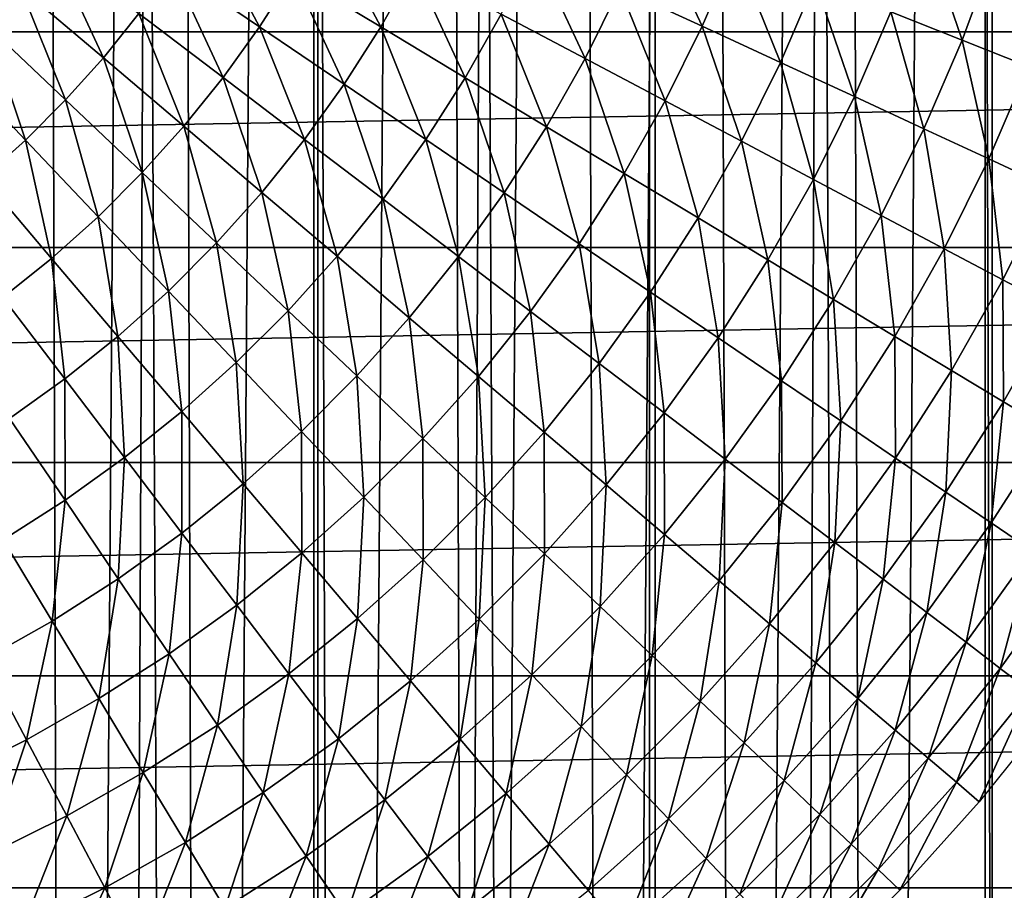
# Model space of a CAD drawing. Header units: millimetres. Extents: x -400 to 400, y -400 to 400.
# Tile 80 of 142: x 8 to 19, y -17 to -7. Entities that reach past the tile are written whole.
import ezdxf

# ---------------------------------------------------------------- set-up
doc = ezdxf.new("R2010")
doc.units = ezdxf.units.MM
doc.header["$LTSCALE"] = 33.374815
for name, color, linetype in [('1', 7, 'CONTINUOUS'), ('10', 7, 'CONTINUOUS'), ('2', 7, 'CONTINUOUS'), ('5', 7, 'CONTINUOUS'), ('9', 7, 'CONTINUOUS')]:
    doc.layers.add(name, color=color, linetype=linetype)

msp = doc.modelspace()

# ---------------------------------------------------------------- linework, layer by layer
at = {"layer": '1', "color": 253, "linetype": 'Continuous', "true_color": 0x98aaaf}
for points in [[(11.204, -399.843, -0.963), (7.493, 399.93, -0.928), (7.467, -399.93, -0.928), (11.204, -399.843, -0.963)], [(11.23, 399.843, -0.963), (7.493, 399.93, -0.928), (11.204, -399.843, -0.963), (11.23, 399.843, -0.963)], [(14.94, -399.721, -1.012), (11.23, 399.843, -0.963), (11.204, -399.843, -0.963), (14.94, -399.721, -1.012)], [(14.966, 399.72, -1.012), (11.23, 399.843, -0.963), (14.94, -399.721, -1.012), (14.966, 399.72, -1.012)], [(18.676, -399.564, -1.075), (14.966, 399.72, -1.012), (14.94, -399.721, -1.012), (18.676, -399.564, -1.075)], [(18.701, 399.563, -1.075), (14.966, 399.72, -1.012), (18.676, -399.564, -1.075), (18.701, 399.563, -1.075)], [(22.411, -399.372, -1.151), (18.701, 399.563, -1.075), (18.676, -399.564, -1.075), (22.411, -399.372, -1.151)], [(22.436, 399.371, -1.151), (18.701, 399.563, -1.075), (22.411, -399.372, -1.151), (22.436, 399.371, -1.151)]]:
    msp.add_3dface(points, dxfattribs=at)
at = {"layer": '10', "color": 254, "linetype": 'Continuous', "true_color": 0xcccccc}
for points in [[(-67.616, -7.22, 48.5), (67.829, -4.818, 48.5), (-67.829, -4.818, 48.5), (-67.616, -7.22, 48.5)], [(67.616, -7.22, 48.5), (67.829, -4.818, 48.5), (-67.616, -7.22, 48.5), (67.616, -7.22, 48.5)], [(-67.318, -9.612, 48.5), (67.616, -7.22, 48.5), (-67.616, -7.22, 48.5), (-67.318, -9.612, 48.5)], [(67.318, -9.612, 48.5), (67.616, -7.22, 48.5), (-67.318, -9.612, 48.5), (67.318, -9.612, 48.5)], [(-66.934, -11.993, 48.5), (67.318, -9.612, 48.5), (-67.318, -9.612, 48.5), (-66.934, -11.993, 48.5)], [(66.934, -11.993, 48.5), (67.318, -9.612, 48.5), (-66.934, -11.993, 48.5), (66.934, -11.993, 48.5)], [(-66.467, -14.358, 48.5), (66.934, -11.993, 48.5), (-66.934, -11.993, 48.5), (-66.467, -14.358, 48.5)], [(66.467, -14.358, 48.5), (66.934, -11.993, 48.5), (-66.467, -14.358, 48.5), (66.467, -14.358, 48.5)], [(-65.916, -16.705, 48.5), (66.467, -14.358, 48.5), (-66.467, -14.358, 48.5), (-65.916, -16.705, 48.5)], [(65.916, -16.705, 48.5), (66.467, -14.358, 48.5), (-65.916, -16.705, 48.5), (65.916, -16.705, 48.5)], [(-65.283, -19.031, 48.5), (65.916, -16.705, 48.5), (-65.916, -16.705, 48.5), (-65.283, -19.031, 48.5)], [(65.283, -19.031, 48.5), (65.916, -16.705, 48.5), (-65.283, -19.031, 48.5), (65.283, -19.031, 48.5)]]:
    msp.add_3dface(points, dxfattribs=at)
at = {"layer": '2', "color": 253, "linetype": 'Continuous', "true_color": 0x98aaaf}
for points in [[(11.18, 399.843, -2.462), (7.44, -399.931, -2.428), (7.457, 399.93, -2.428), (11.18, 399.843, -2.462)], [(11.163, -399.844, -2.463), (7.44, -399.931, -2.428), (11.18, 399.843, -2.462), (11.163, -399.844, -2.463)], [(14.9, 399.722, -2.511), (11.163, -399.844, -2.463), (11.18, 399.843, -2.462), (14.9, 399.722, -2.511)], [(14.884, -399.722, -2.511), (11.163, -399.844, -2.463), (14.9, 399.722, -2.511), (14.884, -399.722, -2.511)], [(18.619, 399.565, -2.573), (14.884, -399.722, -2.511), (14.9, 399.722, -2.511), (18.619, 399.565, -2.573)], [(18.603, -399.566, -2.574), (14.884, -399.722, -2.511), (18.619, 399.565, -2.573), (18.603, -399.566, -2.574)], [(22.337, 399.374, -2.65), (18.603, -399.566, -2.574), (18.619, 399.565, -2.573), (22.337, 399.374, -2.65)], [(22.32, -399.375, -2.65), (18.603, -399.566, -2.574), (22.337, 399.374, -2.65), (22.32, -399.375, -2.65)]]:
    msp.add_3dface(points, dxfattribs=at)
at = {"layer": '5', "color": 253, "linetype": 'Continuous', "true_color": 0x98aaaf}
for points in [[(7.547, -7.149, -19.836), (6.983, -5.931, -20.361), (7.923, -6.73, -19.836), (7.547, -7.149, -19.836)], [(9.6, -6.509, -19.247), (9.938, -5.98, -19.247), (10.568, -7.165, -18.593), (9.6, -6.509, -19.247)], [(10.568, -7.165, -18.593), (9.938, -5.98, -19.247), (10.941, -6.583, -18.593), (10.568, -7.165, -18.593)], [(10.941, -6.583, -18.593), (11.281, -5.981, -18.593), (11.912, -7.167, -17.878), (10.941, -6.583, -18.593)], [(11.912, -7.167, -17.878), (11.281, -5.981, -18.593), (12.282, -6.512, -17.878), (11.912, -7.167, -17.878)], [(14.562, -6.737, -16.271), (14.906, -5.939, -16.271), (15.474, -7.159, -15.384), (14.562, -6.737, -16.271)], [(15.474, -7.159, -15.384), (14.906, -5.939, -16.271), (15.839, -6.311, -15.384), (15.474, -7.159, -15.384)], [(17.565, -6.999, -13.455), (17.919, -6.037, -13.455), (18.354, -7.313, -12.418), (17.565, -6.999, -13.455)], [(18.354, -7.313, -12.418), (17.919, -6.037, -13.455), (18.723, -6.309, -12.418), (18.354, -7.313, -12.418)], [(7.923, -6.73, -19.836), (8.275, -6.291, -19.836), (8.84, -7.509, -19.247), (7.923, -6.73, -19.836)], [(8.84, -7.509, -19.247), (8.275, -6.291, -19.836), (9.233, -7.019, -19.247), (8.84, -7.509, -19.247)], [(13.248, -7.024, -17.104), (13.609, -6.296, -17.104), (14.176, -7.516, -16.271), (13.248, -7.024, -17.104)], [(14.176, -7.516, -16.271), (13.609, -6.296, -17.104), (14.562, -6.737, -16.271), (14.176, -7.516, -16.271)], [(15.474, -7.159, -15.384), (15.839, -6.311, -15.384), (16.341, -7.56, -14.444), (15.474, -7.159, -15.384)], [(16.341, -7.56, -14.444), (15.839, -6.311, -15.384), (16.726, -6.664, -14.444), (16.341, -7.56, -14.444)], [(18.354, -7.313, -12.418), (18.723, -6.309, -12.418), (19.09, -7.606, -11.337), (18.354, -7.313, -12.418)], [(19.09, -7.606, -11.337), (18.723, -6.309, -12.418), (19.474, -6.562, -11.337), (19.09, -7.606, -11.337)], [(9.233, -7.019, -19.247), (9.6, -6.509, -19.247), (10.165, -7.727, -18.593), (9.233, -7.019, -19.247)], [(10.165, -7.727, -18.593), (9.6, -6.509, -19.247), (10.568, -7.165, -18.593), (10.165, -7.727, -18.593)], [(11.912, -7.167, -17.878), (12.282, -6.512, -17.878), (12.849, -7.731, -17.104), (11.912, -7.167, -17.878)], [(12.849, -7.731, -17.104), (12.282, -6.512, -17.878), (13.248, -7.024, -17.104), (12.849, -7.731, -17.104)], [(10.568, -7.165, -18.593), (10.941, -6.583, -18.593), (11.506, -7.801, -17.878), (10.568, -7.165, -18.593)], [(11.506, -7.801, -17.878), (10.941, -6.583, -18.593), (11.912, -7.167, -17.878), (11.506, -7.801, -17.878)], [(7.547, -7.149, -19.836), (7.923, -6.73, -19.836), (8.42, -7.976, -19.247), (7.547, -7.149, -19.836)], [(8.42, -7.976, -19.247), (7.923, -6.73, -19.836), (8.84, -7.509, -19.247), (8.42, -7.976, -19.247)], [(14.176, -7.516, -16.271), (14.562, -6.737, -16.271), (15.064, -7.986, -15.384), (14.176, -7.516, -16.271)], [(15.064, -7.986, -15.384), (14.562, -6.737, -16.271), (15.474, -7.159, -15.384), (15.064, -7.986, -15.384)], [(16.341, -7.56, -14.444), (16.726, -6.664, -14.444), (17.161, -7.939, -13.455), (16.341, -7.56, -14.444)], [(17.161, -7.939, -13.455), (16.726, -6.664, -14.444), (17.565, -6.999, -13.455), (17.161, -7.939, -13.455)], [(8.84, -7.509, -19.247), (9.233, -7.019, -19.247), (9.732, -8.266, -18.593), (8.84, -7.509, -19.247)], [(9.732, -8.266, -18.593), (9.233, -7.019, -19.247), (10.165, -7.727, -18.593), (9.732, -8.266, -18.593)], [(12.849, -7.731, -17.104), (13.248, -7.024, -17.104), (13.749, -8.272, -16.271), (12.849, -7.731, -17.104)], [(13.749, -8.272, -16.271), (13.248, -7.024, -17.104), (14.176, -7.516, -16.271), (13.749, -8.272, -16.271)], [(17.161, -7.939, -13.455), (17.565, -6.999, -13.455), (17.931, -8.296, -12.418), (17.161, -7.939, -13.455)], [(17.931, -8.296, -12.418), (17.565, -6.999, -13.455), (18.354, -7.313, -12.418), (17.931, -8.296, -12.418)], [(7.149, -7.547, -19.836), (7.547, -7.149, -19.836), (7.976, -8.42, -19.247), (7.149, -7.547, -19.836)], [(7.976, -8.42, -19.247), (7.547, -7.149, -19.836), (8.42, -7.976, -19.247), (7.976, -8.42, -19.247)], [(10.165, -7.727, -18.593), (10.568, -7.165, -18.593), (11.067, -8.413, -17.878), (10.165, -7.727, -18.593)], [(11.067, -8.413, -17.878), (10.568, -7.165, -18.593), (11.506, -7.801, -17.878), (11.067, -8.413, -17.878)], [(11.506, -7.801, -17.878), (11.912, -7.167, -17.878), (12.411, -8.415, -17.104), (11.506, -7.801, -17.878)], [(12.411, -8.415, -17.104), (11.912, -7.167, -17.878), (12.849, -7.731, -17.104), (12.411, -8.415, -17.104)], [(15.064, -7.986, -15.384), (15.474, -7.159, -15.384), (15.908, -8.434, -14.444), (15.064, -7.986, -15.384)], [(15.908, -8.434, -14.444), (15.474, -7.159, -15.384), (16.341, -7.56, -14.444), (15.908, -8.434, -14.444)], [(17.931, -8.296, -12.418), (18.354, -7.313, -12.418), (18.651, -8.629, -11.337), (17.931, -8.296, -12.418)], [(18.651, -8.629, -11.337), (18.354, -7.313, -12.418), (19.09, -7.606, -11.337), (18.651, -8.629, -11.337)], [(8.42, -7.976, -19.247), (8.84, -7.509, -19.247), (9.27, -8.781, -18.593), (8.42, -7.976, -19.247)], [(9.27, -8.781, -18.593), (8.84, -7.509, -19.247), (9.732, -8.266, -18.593), (9.27, -8.781, -18.593)], [(13.749, -8.272, -16.271), (14.176, -7.516, -16.271), (14.609, -8.79, -15.384), (13.749, -8.272, -16.271)], [(14.609, -8.79, -15.384), (14.176, -7.516, -16.271), (15.064, -7.986, -15.384), (14.609, -8.79, -15.384)], [(7.509, -8.84, -19.247), (7.149, -7.547, -19.836), (7.976, -8.42, -19.247), (7.509, -8.84, -19.247)], [(15.908, -8.434, -14.444), (16.341, -7.56, -14.444), (16.706, -8.857, -13.455), (15.908, -8.434, -14.444)], [(16.706, -8.857, -13.455), (16.341, -7.56, -14.444), (17.161, -7.939, -13.455), (16.706, -8.857, -13.455)], [(18.651, -8.629, -11.337), (19.09, -7.606, -11.337), (19.316, -8.937, -10.216), (18.651, -8.629, -11.337)], [(9.732, -8.266, -18.593), (10.165, -7.727, -18.593), (10.595, -9, -17.878), (9.732, -8.266, -18.593)], [(10.595, -9, -17.878), (10.165, -7.727, -18.593), (11.067, -8.413, -17.878), (10.595, -9, -17.878)], [(12.411, -8.415, -17.104), (12.849, -7.731, -17.104), (13.281, -9.004, -16.271), (12.411, -8.415, -17.104)], [(13.281, -9.004, -16.271), (12.849, -7.731, -17.104), (13.749, -8.272, -16.271), (13.281, -9.004, -16.271)], [(11.067, -8.413, -17.878), (11.506, -7.801, -17.878), (11.938, -9.075, -17.104), (11.067, -8.413, -17.878)], [(11.938, -9.075, -17.104), (11.506, -7.801, -17.878), (12.411, -8.415, -17.104), (11.938, -9.075, -17.104)], [(16.706, -8.857, -13.455), (17.161, -7.939, -13.455), (17.456, -9.255, -12.418), (16.706, -8.857, -13.455)], [(17.456, -9.255, -12.418), (17.161, -7.939, -13.455), (17.931, -8.296, -12.418), (17.456, -9.255, -12.418)], [(7.976, -8.42, -19.247), (8.42, -7.976, -19.247), (8.781, -9.27, -18.593), (7.976, -8.42, -19.247)], [(8.781, -9.27, -18.593), (8.42, -7.976, -19.247), (9.27, -8.781, -18.593), (8.781, -9.27, -18.593)], [(14.609, -8.79, -15.384), (15.064, -7.986, -15.384), (15.428, -9.282, -14.444), (14.609, -8.79, -15.384)], [(15.428, -9.282, -14.444), (15.064, -7.986, -15.384), (15.908, -8.434, -14.444), (15.428, -9.282, -14.444)], [(9.27, -8.781, -18.593), (9.732, -8.266, -18.593), (10.093, -9.56, -17.878), (9.27, -8.781, -18.593)], [(10.093, -9.56, -17.878), (9.732, -8.266, -18.593), (10.595, -9, -17.878), (10.093, -9.56, -17.878)], [(13.281, -9.004, -16.271), (13.749, -8.272, -16.271), (14.112, -9.568, -15.384), (13.281, -9.004, -16.271)], [(14.112, -9.568, -15.384), (13.749, -8.272, -16.271), (14.609, -8.79, -15.384), (14.112, -9.568, -15.384)], [(17.456, -9.255, -12.418), (17.931, -8.296, -12.418), (18.156, -9.626, -11.337), (17.456, -9.255, -12.418)], [(18.156, -9.626, -11.337), (17.931, -8.296, -12.418), (18.651, -8.629, -11.337), (18.156, -9.626, -11.337)], [(7.509, -8.84, -19.247), (7.976, -8.42, -19.247), (8.266, -9.732, -18.593), (7.509, -8.84, -19.247)], [(8.266, -9.732, -18.593), (7.976, -8.42, -19.247), (8.781, -9.27, -18.593), (8.266, -9.732, -18.593)], [(10.595, -9, -17.878), (11.067, -8.413, -17.878), (11.429, -9.708, -17.104), (10.595, -9, -17.878)], [(11.429, -9.708, -17.104), (11.067, -8.413, -17.878), (11.938, -9.075, -17.104), (11.429, -9.708, -17.104)], [(11.938, -9.075, -17.104), (12.411, -8.415, -17.104), (12.774, -9.71, -16.271), (11.938, -9.075, -17.104)], [(12.774, -9.71, -16.271), (12.411, -8.415, -17.104), (13.281, -9.004, -16.271), (12.774, -9.71, -16.271)], [(15.428, -9.282, -14.444), (15.908, -8.434, -14.444), (16.202, -9.748, -13.455), (15.428, -9.282, -14.444)], [(16.202, -9.748, -13.455), (15.908, -8.434, -14.444), (16.706, -8.857, -13.455), (16.202, -9.748, -13.455)], [(18.156, -9.626, -11.337), (18.651, -8.629, -11.337), (18.804, -9.969, -10.216), (18.156, -9.626, -11.337)], [(18.804, -9.969, -10.216), (18.651, -8.629, -11.337), (19.316, -8.937, -10.216), (18.804, -9.969, -10.216)], [(8.781, -9.27, -18.593), (9.27, -8.781, -18.593), (9.56, -10.093, -17.878), (8.781, -9.27, -18.593)], [(9.56, -10.093, -17.878), (9.27, -8.781, -18.593), (10.093, -9.56, -17.878), (9.56, -10.093, -17.878)], [(14.112, -9.568, -15.384), (14.609, -8.79, -15.384), (14.902, -10.104, -14.444), (14.112, -9.568, -15.384)], [(14.902, -10.104, -14.444), (14.609, -8.79, -15.384), (15.428, -9.282, -14.444), (14.902, -10.104, -14.444)], [(7.727, -10.165, -18.593), (7.509, -8.84, -19.247), (8.266, -9.732, -18.593), (7.727, -10.165, -18.593)], [(16.202, -9.748, -13.455), (16.706, -8.857, -13.455), (16.929, -10.186, -12.418), (16.202, -9.748, -13.455)], [(16.929, -10.186, -12.418), (16.706, -8.857, -13.455), (17.456, -9.255, -12.418), (16.929, -10.186, -12.418)], [(18.804, -9.969, -10.216), (19.316, -8.937, -10.216), (19.398, -10.284, -9.056), (18.804, -9.969, -10.216)], [(10.093, -9.56, -17.878), (10.595, -9, -17.878), (10.886, -10.312, -17.104), (10.093, -9.56, -17.878)], [(10.886, -10.312, -17.104), (10.595, -9, -17.878), (11.429, -9.708, -17.104), (10.886, -10.312, -17.104)], [(12.774, -9.71, -16.271), (13.281, -9.004, -16.271), (13.573, -10.318, -15.384), (12.774, -9.71, -16.271)], [(13.573, -10.318, -15.384), (13.281, -9.004, -16.271), (14.112, -9.568, -15.384), (13.573, -10.318, -15.384)], [(11.429, -9.708, -17.104), (11.938, -9.075, -17.104), (12.229, -10.388, -16.271), (11.429, -9.708, -17.104)], [(12.229, -10.388, -16.271), (11.938, -9.075, -17.104), (12.774, -9.71, -16.271), (12.229, -10.388, -16.271)], [(8.266, -9.732, -18.593), (8.781, -9.27, -18.593), (9, -10.595, -17.878), (8.266, -9.732, -18.593)], [(9, -10.595, -17.878), (8.781, -9.27, -18.593), (9.56, -10.093, -17.878), (9, -10.595, -17.878)], [(16.929, -10.186, -12.418), (17.456, -9.255, -12.418), (17.608, -10.595, -11.337), (16.929, -10.186, -12.418)], [(17.608, -10.595, -11.337), (17.456, -9.255, -12.418), (18.156, -9.626, -11.337), (17.608, -10.595, -11.337)], [(14.902, -10.104, -14.444), (15.428, -9.282, -14.444), (15.65, -10.611, -13.455), (14.902, -10.104, -14.444)], [(15.65, -10.611, -13.455), (15.428, -9.282, -14.444), (16.202, -9.748, -13.455), (15.65, -10.611, -13.455)], [(9.56, -10.093, -17.878), (10.093, -9.56, -17.878), (10.312, -10.886, -17.104), (9.56, -10.093, -17.878)], [(10.312, -10.886, -17.104), (10.093, -9.56, -17.878), (10.886, -10.312, -17.104), (10.312, -10.886, -17.104)], [(13.573, -10.318, -15.384), (14.112, -9.568, -15.384), (14.334, -10.896, -14.444), (13.573, -10.318, -15.384)], [(14.334, -10.896, -14.444), (14.112, -9.568, -15.384), (14.902, -10.104, -14.444), (14.334, -10.896, -14.444)], [(10.886, -10.312, -17.104), (11.429, -9.708, -17.104), (11.649, -11.034, -16.271), (10.886, -10.312, -17.104)], [(11.649, -11.034, -16.271), (11.429, -9.708, -17.104), (12.229, -10.388, -16.271), (11.649, -11.034, -16.271)], [(17.608, -10.595, -11.337), (18.156, -9.626, -11.337), (18.237, -10.973, -10.216), (17.608, -10.595, -11.337)], [(18.237, -10.973, -10.216), (18.156, -9.626, -11.337), (18.804, -9.969, -10.216), (18.237, -10.973, -10.216)], [(7.727, -10.165, -18.593), (8.266, -9.732, -18.593), (8.413, -11.067, -17.878), (7.727, -10.165, -18.593)], [(8.413, -11.067, -17.878), (8.266, -9.732, -18.593), (9, -10.595, -17.878), (8.413, -11.067, -17.878)], [(12.229, -10.388, -16.271), (12.774, -9.71, -16.271), (12.995, -11.038, -15.384), (12.229, -10.388, -16.271)], [(12.995, -11.038, -15.384), (12.774, -9.71, -16.271), (13.573, -10.318, -15.384), (12.995, -11.038, -15.384)], [(15.65, -10.611, -13.455), (16.202, -9.748, -13.455), (16.353, -11.088, -12.418), (15.65, -10.611, -13.455)], [(16.353, -11.088, -12.418), (16.202, -9.748, -13.455), (16.929, -10.186, -12.418), (16.353, -11.088, -12.418)], [(18.237, -10.973, -10.216), (18.804, -9.969, -10.216), (18.813, -11.319, -9.056), (18.237, -10.973, -10.216)], [(18.813, -11.319, -9.056), (18.804, -9.969, -10.216), (19.398, -10.284, -9.056), (18.813, -11.319, -9.056)], [(9, -10.595, -17.878), (9.56, -10.093, -17.878), (9.708, -11.429, -17.104), (9, -10.595, -17.878)], [(9.708, -11.429, -17.104), (9.56, -10.093, -17.878), (10.312, -10.886, -17.104), (9.708, -11.429, -17.104)], [(14.334, -10.896, -14.444), (14.902, -10.104, -14.444), (15.053, -11.443, -13.455), (14.334, -10.896, -14.444)], [(15.053, -11.443, -13.455), (14.902, -10.104, -14.444), (15.65, -10.611, -13.455), (15.053, -11.443, -13.455)], [(7.801, -11.506, -17.878), (7.727, -10.165, -18.593), (8.413, -11.067, -17.878), (7.801, -11.506, -17.878)], [(16.353, -11.088, -12.418), (16.929, -10.186, -12.418), (17.009, -11.532, -11.337), (16.353, -11.088, -12.418)], [(17.009, -11.532, -11.337), (16.929, -10.186, -12.418), (17.608, -10.595, -11.337), (17.009, -11.532, -11.337)], [(10.312, -10.886, -17.104), (10.886, -10.312, -17.104), (11.034, -11.649, -16.271), (10.312, -10.886, -17.104)], [(11.034, -11.649, -16.271), (10.886, -10.312, -17.104), (11.649, -11.034, -16.271), (11.034, -11.649, -16.271)], [(12.995, -11.038, -15.384), (13.573, -10.318, -15.384), (13.723, -11.656, -14.444), (12.995, -11.038, -15.384)], [(13.723, -11.656, -14.444), (13.573, -10.318, -15.384), (14.334, -10.896, -14.444), (13.723, -11.656, -14.444)], [(18.813, -11.319, -9.056), (19.398, -10.284, -9.056), (19.335, -11.633, -7.863), (18.813, -11.319, -9.056)], [(11.649, -11.034, -16.271), (12.229, -10.388, -16.271), (12.378, -11.725, -15.384), (11.649, -11.034, -16.271)], [(12.378, -11.725, -15.384), (12.229, -10.388, -16.271), (12.995, -11.038, -15.384), (12.378, -11.725, -15.384)], [(8.413, -11.067, -17.878), (9, -10.595, -17.878), (9.075, -11.938, -17.104), (8.413, -11.067, -17.878)], [(9.075, -11.938, -17.104), (9, -10.595, -17.878), (9.708, -11.429, -17.104), (9.075, -11.938, -17.104)], [(15.053, -11.443, -13.455), (15.65, -10.611, -13.455), (15.729, -11.957, -12.418), (15.053, -11.443, -13.455)], [(15.729, -11.957, -12.418), (15.65, -10.611, -13.455), (16.353, -11.088, -12.418), (15.729, -11.957, -12.418)], [(17.009, -11.532, -11.337), (17.608, -10.595, -11.337), (17.616, -11.944, -10.216), (17.009, -11.532, -11.337)], [(17.616, -11.944, -10.216), (17.608, -10.595, -11.337), (18.237, -10.973, -10.216), (17.616, -11.944, -10.216)], [(9.708, -11.429, -17.104), (10.312, -10.886, -17.104), (10.388, -12.229, -16.271), (9.708, -11.429, -17.104)], [(10.388, -12.229, -16.271), (10.312, -10.886, -17.104), (11.034, -11.649, -16.271), (10.388, -12.229, -16.271)], [(13.723, -11.656, -14.444), (14.334, -10.896, -14.444), (14.411, -12.241, -13.455), (13.723, -11.656, -14.444)], [(14.411, -12.241, -13.455), (14.334, -10.896, -14.444), (15.053, -11.443, -13.455), (14.411, -12.241, -13.455)], [(17.616, -11.944, -10.216), (18.237, -10.973, -10.216), (18.172, -12.321, -9.056), (17.616, -11.944, -10.216)], [(18.172, -12.321, -9.056), (18.237, -10.973, -10.216), (18.813, -11.319, -9.056), (18.172, -12.321, -9.056)], [(7.801, -11.506, -17.878), (8.413, -11.067, -17.878), (8.415, -12.411, -17.104), (7.801, -11.506, -17.878)], [(8.415, -12.411, -17.104), (8.413, -11.067, -17.878), (9.075, -11.938, -17.104), (8.415, -12.411, -17.104)], [(11.034, -11.649, -16.271), (11.649, -11.034, -16.271), (11.725, -12.378, -15.384), (11.034, -11.649, -16.271)], [(11.725, -12.378, -15.384), (11.649, -11.034, -16.271), (12.378, -11.725, -15.384), (11.725, -12.378, -15.384)], [(12.378, -11.725, -15.384), (12.995, -11.038, -15.384), (13.071, -12.382, -14.444), (12.378, -11.725, -15.384)], [(13.071, -12.382, -14.444), (12.995, -11.038, -15.384), (13.723, -11.656, -14.444), (13.071, -12.382, -14.444)], [(15.729, -11.957, -12.418), (16.353, -11.088, -12.418), (16.36, -12.436, -11.337), (15.729, -11.957, -12.418)], [(16.36, -12.436, -11.337), (16.353, -11.088, -12.418), (17.009, -11.532, -11.337), (16.36, -12.436, -11.337)], [(18.172, -12.321, -9.056), (18.813, -11.319, -9.056), (18.677, -12.663, -7.863), (18.172, -12.321, -9.056)], [(18.677, -12.663, -7.863), (18.813, -11.319, -9.056), (19.335, -11.633, -7.863), (18.677, -12.663, -7.863)], [(9.075, -11.938, -17.104), (9.708, -11.429, -17.104), (9.71, -12.774, -16.271), (9.075, -11.938, -17.104)], [(9.71, -12.774, -16.271), (9.708, -11.429, -17.104), (10.388, -12.229, -16.271), (9.71, -12.774, -16.271)], [(14.411, -12.241, -13.455), (15.053, -11.443, -13.455), (15.058, -12.791, -12.418), (14.411, -12.241, -13.455)], [(15.058, -12.791, -12.418), (15.053, -11.443, -13.455), (15.729, -11.957, -12.418), (15.058, -12.791, -12.418)], [(7.731, -12.849, -17.104), (7.801, -11.506, -17.878), (8.415, -12.411, -17.104), (7.731, -12.849, -17.104)], [(16.36, -12.436, -11.337), (17.009, -11.532, -11.337), (16.944, -12.88, -10.216), (16.36, -12.436, -11.337)], [(16.944, -12.88, -10.216), (17.009, -11.532, -11.337), (17.616, -11.944, -10.216), (16.944, -12.88, -10.216)], [(10.388, -12.229, -16.271), (11.034, -11.649, -16.271), (11.038, -12.995, -15.384), (10.388, -12.229, -16.271)], [(11.038, -12.995, -15.384), (11.034, -11.649, -16.271), (11.725, -12.378, -15.384), (11.038, -12.995, -15.384)], [(13.071, -12.382, -14.444), (13.723, -11.656, -14.444), (13.727, -13.003, -13.455), (13.071, -12.382, -14.444)], [(13.727, -13.003, -13.455), (13.723, -11.656, -14.444), (14.411, -12.241, -13.455), (13.727, -13.003, -13.455)], [(18.677, -12.663, -7.863), (19.335, -11.633, -7.863), (19.127, -12.968, -6.638), (18.677, -12.663, -7.863)], [(11.725, -12.378, -15.384), (12.378, -11.725, -15.384), (12.382, -13.071, -14.444), (11.725, -12.378, -15.384)], [(12.382, -13.071, -14.444), (12.378, -11.725, -15.384), (13.071, -12.382, -14.444), (12.382, -13.071, -14.444)], [(8.415, -12.411, -17.104), (9.075, -11.938, -17.104), (9.004, -13.281, -16.271), (8.415, -12.411, -17.104)], [(9.004, -13.281, -16.271), (9.075, -11.938, -17.104), (9.71, -12.774, -16.271), (9.004, -13.281, -16.271)], [(15.058, -12.791, -12.418), (15.729, -11.957, -12.418), (15.662, -13.304, -11.337), (15.058, -12.791, -12.418)], [(15.662, -13.304, -11.337), (15.729, -11.957, -12.418), (16.36, -12.436, -11.337), (15.662, -13.304, -11.337)], [(16.944, -12.88, -10.216), (17.616, -11.944, -10.216), (17.479, -13.287, -9.056), (16.944, -12.88, -10.216)], [(17.479, -13.287, -9.056), (17.616, -11.944, -10.216), (18.172, -12.321, -9.056), (17.479, -13.287, -9.056)], [(9.71, -12.774, -16.271), (10.388, -12.229, -16.271), (10.318, -13.573, -15.384), (9.71, -12.774, -16.271)], [(10.318, -13.573, -15.384), (10.388, -12.229, -16.271), (11.038, -12.995, -15.384), (10.318, -13.573, -15.384)], [(13.727, -13.003, -13.455), (14.411, -12.241, -13.455), (14.344, -13.587, -12.418), (13.727, -13.003, -13.455)], [(14.344, -13.587, -12.418), (14.411, -12.241, -13.455), (15.058, -12.791, -12.418), (14.344, -13.587, -12.418)], [(17.479, -13.287, -9.056), (18.172, -12.321, -9.056), (17.964, -13.656, -7.863), (17.479, -13.287, -9.056)], [(17.964, -13.656, -7.863), (18.172, -12.321, -9.056), (18.677, -12.663, -7.863), (17.964, -13.656, -7.863)], [(7.731, -12.849, -17.104), (8.415, -12.411, -17.104), (8.272, -13.749, -16.271), (7.731, -12.849, -17.104)], [(8.272, -13.749, -16.271), (8.415, -12.411, -17.104), (9.004, -13.281, -16.271), (8.272, -13.749, -16.271)], [(11.038, -12.995, -15.384), (11.725, -12.378, -15.384), (11.656, -13.723, -14.444), (11.038, -12.995, -15.384)], [(11.656, -13.723, -14.444), (11.725, -12.378, -15.384), (12.382, -13.071, -14.444), (11.656, -13.723, -14.444)], [(12.382, -13.071, -14.444), (13.071, -12.382, -14.444), (13.003, -13.727, -13.455), (12.382, -13.071, -14.444)], [(13.003, -13.727, -13.455), (13.071, -12.382, -14.444), (13.727, -13.003, -13.455), (13.003, -13.727, -13.455)], [(15.662, -13.304, -11.337), (16.36, -12.436, -11.337), (16.221, -13.779, -10.216), (15.662, -13.304, -11.337)], [(16.221, -13.779, -10.216), (16.36, -12.436, -11.337), (16.944, -12.88, -10.216), (16.221, -13.779, -10.216)], [(17.964, -13.656, -7.863), (18.677, -12.663, -7.863), (18.397, -13.985, -6.638), (17.964, -13.656, -7.863)], [(18.397, -13.985, -6.638), (18.677, -12.663, -7.863), (19.127, -12.968, -6.638), (18.397, -13.985, -6.638)], [(7.516, -14.176, -16.271), (7.731, -12.849, -17.104), (8.272, -13.749, -16.271), (7.516, -14.176, -16.271)], [(9.004, -13.281, -16.271), (9.71, -12.774, -16.271), (9.568, -14.112, -15.384), (9.004, -13.281, -16.271)], [(9.568, -14.112, -15.384), (9.71, -12.774, -16.271), (10.318, -13.573, -15.384), (9.568, -14.112, -15.384)], [(14.344, -13.587, -12.418), (15.058, -12.791, -12.418), (14.919, -14.132, -11.337), (14.344, -13.587, -12.418)], [(14.919, -14.132, -11.337), (15.058, -12.791, -12.418), (15.662, -13.304, -11.337), (14.919, -14.132, -11.337)], [(16.221, -13.779, -10.216), (16.944, -12.88, -10.216), (16.734, -14.214, -9.056), (16.221, -13.779, -10.216)], [(16.734, -14.214, -9.056), (16.944, -12.88, -10.216), (17.479, -13.287, -9.056), (16.734, -14.214, -9.056)], [(18.397, -13.985, -6.638), (19.127, -12.968, -6.638), (18.777, -14.274, -5.386), (18.397, -13.985, -6.638)], [(18.777, -14.274, -5.386), (19.127, -12.968, -6.638), (19.523, -13.237, -5.386), (18.777, -14.274, -5.386)], [(10.318, -13.573, -15.384), (11.038, -12.995, -15.384), (10.896, -14.334, -14.444), (10.318, -13.573, -15.384)], [(10.896, -14.334, -14.444), (11.038, -12.995, -15.384), (11.656, -13.723, -14.444), (10.896, -14.334, -14.444)], [(11.656, -13.723, -14.444), (12.382, -13.071, -14.444), (12.241, -14.411, -13.455), (11.656, -13.723, -14.444)], [(12.241, -14.411, -13.455), (12.382, -13.071, -14.444), (13.003, -13.727, -13.455), (12.241, -14.411, -13.455)], [(13.003, -13.727, -13.455), (13.727, -13.003, -13.455), (13.587, -14.344, -12.418), (13.003, -13.727, -13.455)], [(13.587, -14.344, -12.418), (13.727, -13.003, -13.455), (14.344, -13.587, -12.418), (13.587, -14.344, -12.418)], [(8.272, -13.749, -16.271), (9.004, -13.281, -16.271), (8.79, -14.609, -15.384), (8.272, -13.749, -16.271)], [(8.79, -14.609, -15.384), (9.004, -13.281, -16.271), (9.568, -14.112, -15.384), (8.79, -14.609, -15.384)], [(14.919, -14.132, -11.337), (15.662, -13.304, -11.337), (15.452, -14.637, -10.216), (14.919, -14.132, -11.337)], [(15.452, -14.637, -10.216), (15.662, -13.304, -11.337), (16.221, -13.779, -10.216), (15.452, -14.637, -10.216)], [(16.734, -14.214, -9.056), (17.479, -13.287, -9.056), (17.198, -14.608, -7.863), (16.734, -14.214, -9.056)], [(17.198, -14.608, -7.863), (17.479, -13.287, -9.056), (17.964, -13.656, -7.863), (17.198, -14.608, -7.863)], [(19.104, -14.522, -4.11), (18.777, -14.274, -5.386), (19.523, -13.237, -5.386), (19.104, -14.522, -4.11)], [(9.568, -14.112, -15.384), (10.318, -13.573, -15.384), (10.104, -14.902, -14.444), (9.568, -14.112, -15.384)], [(10.104, -14.902, -14.444), (10.318, -13.573, -15.384), (10.896, -14.334, -14.444), (10.104, -14.902, -14.444)], [(13.587, -14.344, -12.418), (14.344, -13.587, -12.418), (14.132, -14.919, -11.337), (13.587, -14.344, -12.418)], [(14.132, -14.919, -11.337), (14.344, -13.587, -12.418), (14.919, -14.132, -11.337), (14.132, -14.919, -11.337)], [(10.896, -14.334, -14.444), (11.656, -13.723, -14.444), (11.443, -15.053, -13.455), (10.896, -14.334, -14.444)], [(11.443, -15.053, -13.455), (11.656, -13.723, -14.444), (12.241, -14.411, -13.455), (11.443, -15.053, -13.455)], [(12.241, -14.411, -13.455), (13.003, -13.727, -13.455), (12.791, -15.058, -12.418), (12.241, -14.411, -13.455)], [(12.791, -15.058, -12.418), (13.003, -13.727, -13.455), (13.587, -14.344, -12.418), (12.791, -15.058, -12.418)], [(17.198, -14.608, -7.863), (17.964, -13.656, -7.863), (17.613, -14.96, -6.638), (17.198, -14.608, -7.863)], [(17.613, -14.96, -6.638), (17.964, -13.656, -7.863), (18.397, -13.985, -6.638), (17.613, -14.96, -6.638)], [(7.516, -14.176, -16.271), (8.272, -13.749, -16.271), (7.986, -15.064, -15.384), (7.516, -14.176, -16.271)], [(7.986, -15.064, -15.384), (8.272, -13.749, -16.271), (8.79, -14.609, -15.384), (7.986, -15.064, -15.384)], [(15.452, -14.637, -10.216), (16.221, -13.779, -10.216), (15.94, -15.099, -9.056), (15.452, -14.637, -10.216)], [(15.94, -15.099, -9.056), (16.221, -13.779, -10.216), (16.734, -14.214, -9.056), (15.94, -15.099, -9.056)], [(17.613, -14.96, -6.638), (18.397, -13.985, -6.638), (17.977, -15.27, -5.386), (17.613, -14.96, -6.638)], [(17.977, -15.27, -5.386), (18.397, -13.985, -6.638), (18.777, -14.274, -5.386), (17.977, -15.27, -5.386)], [(7.159, -15.474, -15.384), (7.516, -14.176, -16.271), (7.986, -15.064, -15.384), (7.159, -15.474, -15.384)], [(8.79, -14.609, -15.384), (9.568, -14.112, -15.384), (9.282, -15.428, -14.444), (8.79, -14.609, -15.384)], [(9.282, -15.428, -14.444), (9.568, -14.112, -15.384), (10.104, -14.902, -14.444), (9.282, -15.428, -14.444)], [(14.132, -14.919, -11.337), (14.919, -14.132, -11.337), (14.637, -15.452, -10.216), (14.132, -14.919, -11.337)], [(14.637, -15.452, -10.216), (14.919, -14.132, -11.337), (15.452, -14.637, -10.216), (14.637, -15.452, -10.216)], [(15.94, -15.099, -9.056), (16.734, -14.214, -9.056), (16.382, -15.518, -7.863), (15.94, -15.099, -9.056)], [(16.382, -15.518, -7.863), (16.734, -14.214, -9.056), (17.198, -14.608, -7.863), (16.382, -15.518, -7.863)], [(18.29, -15.535, -4.11), (17.977, -15.27, -5.386), (18.777, -14.274, -5.386), (18.29, -15.535, -4.11)], [(19.104, -14.522, -4.11), (18.29, -15.535, -4.11), (18.777, -14.274, -5.386), (19.104, -14.522, -4.11)], [(10.104, -14.902, -14.444), (10.896, -14.334, -14.444), (10.611, -15.65, -13.455), (10.104, -14.902, -14.444)], [(10.611, -15.65, -13.455), (10.896, -14.334, -14.444), (11.443, -15.053, -13.455), (10.611, -15.65, -13.455)], [(12.791, -15.058, -12.418), (13.587, -14.344, -12.418), (13.304, -15.662, -11.337), (12.791, -15.058, -12.418)], [(13.304, -15.662, -11.337), (13.587, -14.344, -12.418), (14.132, -14.919, -11.337), (13.304, -15.662, -11.337)], [(11.443, -15.053, -13.455), (12.241, -14.411, -13.455), (11.957, -15.729, -12.418), (11.443, -15.053, -13.455)], [(11.957, -15.729, -12.418), (12.241, -14.411, -13.455), (12.791, -15.058, -12.418), (11.957, -15.729, -12.418)], [(7.986, -15.064, -15.384), (8.79, -14.609, -15.384), (8.434, -15.908, -14.444), (7.986, -15.064, -15.384)], [(8.434, -15.908, -14.444), (8.79, -14.609, -15.384), (9.282, -15.428, -14.444), (8.434, -15.908, -14.444)], [(16.382, -15.518, -7.863), (17.198, -14.608, -7.863), (16.777, -15.892, -6.638), (16.382, -15.518, -7.863)], [(16.777, -15.892, -6.638), (17.198, -14.608, -7.863), (17.613, -14.96, -6.638), (16.777, -15.892, -6.638)], [(18.29, -15.535, -4.11), (19.104, -14.522, -4.11), (18.544, -15.751, -2.846), (18.29, -15.535, -4.11)], [(18.544, -15.751, -2.846), (19.104, -14.522, -4.11), (19.37, -14.724, -2.846), (18.544, -15.751, -2.846)], [(14.637, -15.452, -10.216), (15.452, -14.637, -10.216), (15.099, -15.94, -9.056), (14.637, -15.452, -10.216)], [(15.099, -15.94, -9.056), (15.452, -14.637, -10.216), (15.94, -15.099, -9.056), (15.099, -15.94, -9.056)], [(9.282, -15.428, -14.444), (10.104, -14.902, -14.444), (9.748, -16.202, -13.455), (9.282, -15.428, -14.444)], [(9.748, -16.202, -13.455), (10.104, -14.902, -14.444), (10.611, -15.65, -13.455), (9.748, -16.202, -13.455)], [(13.304, -15.662, -11.337), (14.132, -14.919, -11.337), (13.779, -16.221, -10.216), (13.304, -15.662, -11.337)], [(13.779, -16.221, -10.216), (14.132, -14.919, -11.337), (14.637, -15.452, -10.216), (13.779, -16.221, -10.216)], [(10.611, -15.65, -13.455), (11.443, -15.053, -13.455), (11.088, -16.353, -12.418), (10.611, -15.65, -13.455)], [(11.088, -16.353, -12.418), (11.443, -15.053, -13.455), (11.957, -15.729, -12.418), (11.088, -16.353, -12.418)], [(16.777, -15.892, -6.638), (17.613, -14.96, -6.638), (17.124, -16.221, -5.386), (16.777, -15.892, -6.638)], [(17.124, -16.221, -5.386), (17.613, -14.96, -6.638), (17.977, -15.27, -5.386), (17.124, -16.221, -5.386)], [(7.159, -15.474, -15.384), (7.986, -15.064, -15.384), (7.56, -16.341, -14.444), (7.159, -15.474, -15.384)], [(7.56, -16.341, -14.444), (7.986, -15.064, -15.384), (8.434, -15.908, -14.444), (7.56, -16.341, -14.444)], [(11.957, -15.729, -12.418), (12.791, -15.058, -12.418), (12.436, -16.36, -11.337), (11.957, -15.729, -12.418)], [(12.436, -16.36, -11.337), (12.791, -15.058, -12.418), (13.304, -15.662, -11.337), (12.436, -16.36, -11.337)], [(15.099, -15.94, -9.056), (15.94, -15.099, -9.056), (15.518, -16.382, -7.863), (15.099, -15.94, -9.056)], [(15.518, -16.382, -7.863), (15.94, -15.099, -9.056), (16.382, -15.518, -7.863), (15.518, -16.382, -7.863)], [(17.422, -16.503, -4.11), (17.124, -16.221, -5.386), (17.977, -15.27, -5.386), (17.422, -16.503, -4.11)], [(18.29, -15.535, -4.11), (17.422, -16.503, -4.11), (17.977, -15.27, -5.386), (18.29, -15.535, -4.11)], [(8.434, -15.908, -14.444), (9.282, -15.428, -14.444), (8.857, -16.706, -13.455), (8.434, -15.908, -14.444)], [(8.857, -16.706, -13.455), (9.282, -15.428, -14.444), (9.748, -16.202, -13.455), (8.857, -16.706, -13.455)], [(13.779, -16.221, -10.216), (14.637, -15.452, -10.216), (14.214, -16.734, -9.056), (13.779, -16.221, -10.216)], [(14.214, -16.734, -9.056), (14.637, -15.452, -10.216), (15.099, -15.94, -9.056), (14.214, -16.734, -9.056)], [(15.518, -16.382, -7.863), (16.382, -15.518, -7.863), (15.892, -16.777, -6.638), (15.518, -16.382, -7.863)], [(15.892, -16.777, -6.638), (16.382, -15.518, -7.863), (16.777, -15.892, -6.638), (15.892, -16.777, -6.638)], [(17.422, -16.503, -4.11), (18.29, -15.535, -4.11), (17.664, -16.732, -2.846), (17.422, -16.503, -4.11)], [(17.664, -16.732, -2.846), (18.29, -15.535, -4.11), (18.544, -15.751, -2.846), (17.664, -16.732, -2.846)], [(9.748, -16.202, -13.455), (10.611, -15.65, -13.455), (10.186, -16.929, -12.418), (9.748, -16.202, -13.455)], [(10.186, -16.929, -12.418), (10.611, -15.65, -13.455), (11.088, -16.353, -12.418), (10.186, -16.929, -12.418)], [(12.436, -16.36, -11.337), (13.304, -15.662, -11.337), (12.88, -16.944, -10.216), (12.436, -16.36, -11.337)], [(12.88, -16.944, -10.216), (13.304, -15.662, -11.337), (13.779, -16.221, -10.216), (12.88, -16.944, -10.216)], [(11.088, -16.353, -12.418), (11.957, -15.729, -12.418), (11.532, -17.009, -11.337), (11.088, -16.353, -12.418)], [(11.532, -17.009, -11.337), (11.957, -15.729, -12.418), (12.436, -16.36, -11.337), (11.532, -17.009, -11.337)], [(7.56, -16.341, -14.444), (8.434, -15.908, -14.444), (7.939, -17.161, -13.455), (7.56, -16.341, -14.444)], [(7.939, -17.161, -13.455), (8.434, -15.908, -14.444), (8.857, -16.706, -13.455), (7.939, -17.161, -13.455)], [(15.892, -16.777, -6.638), (16.777, -15.892, -6.638), (16.221, -17.124, -5.386), (15.892, -16.777, -6.638)], [(16.221, -17.124, -5.386), (16.777, -15.892, -6.638), (17.124, -16.221, -5.386), (16.221, -17.124, -5.386)], [(14.214, -16.734, -9.056), (15.099, -15.94, -9.056), (14.608, -17.198, -7.863), (14.214, -16.734, -9.056)], [(14.608, -17.198, -7.863), (15.099, -15.94, -9.056), (15.518, -16.382, -7.863), (14.608, -17.198, -7.863)], [(8.857, -16.706, -13.455), (9.748, -16.202, -13.455), (9.255, -17.456, -12.418), (8.857, -16.706, -13.455)], [(9.255, -17.456, -12.418), (9.748, -16.202, -13.455), (10.186, -16.929, -12.418), (9.255, -17.456, -12.418)], [(12.88, -16.944, -10.216), (13.779, -16.221, -10.216), (13.287, -17.479, -9.056), (12.88, -16.944, -10.216)], [(13.287, -17.479, -9.056), (13.779, -16.221, -10.216), (14.214, -16.734, -9.056), (13.287, -17.479, -9.056)], [(16.503, -17.422, -4.11), (16.221, -17.124, -5.386), (17.124, -16.221, -5.386), (16.503, -17.422, -4.11)], [(17.422, -16.503, -4.11), (16.503, -17.422, -4.11), (17.124, -16.221, -5.386), (17.422, -16.503, -4.11)], [(6.999, -17.565, -13.455), (7.56, -16.341, -14.444), (7.939, -17.161, -13.455), (6.999, -17.565, -13.455)], [(10.186, -16.929, -12.418), (11.088, -16.353, -12.418), (10.595, -17.608, -11.337), (10.186, -16.929, -12.418)], [(10.595, -17.608, -11.337), (11.088, -16.353, -12.418), (11.532, -17.009, -11.337), (10.595, -17.608, -11.337)], [(11.532, -17.009, -11.337), (12.436, -16.36, -11.337), (11.944, -17.616, -10.216), (11.532, -17.009, -11.337)], [(11.944, -17.616, -10.216), (12.436, -16.36, -11.337), (12.88, -16.944, -10.216), (11.944, -17.616, -10.216)], [(14.608, -17.198, -7.863), (15.518, -16.382, -7.863), (14.96, -17.613, -6.638), (14.608, -17.198, -7.863)], [(14.96, -17.613, -6.638), (15.518, -16.382, -7.863), (15.892, -16.777, -6.638), (14.96, -17.613, -6.638)], [(16.503, -17.422, -4.11), (17.422, -16.503, -4.11), (16.732, -17.664, -2.846), (16.503, -17.422, -4.11)], [(16.732, -17.664, -2.846), (17.422, -16.503, -4.11), (17.664, -16.732, -2.846), (16.732, -17.664, -2.846)], [(7.939, -17.161, -13.455), (8.857, -16.706, -13.455), (8.296, -17.931, -12.418), (7.939, -17.161, -13.455)], [(8.296, -17.931, -12.418), (8.857, -16.706, -13.455), (9.255, -17.456, -12.418), (8.296, -17.931, -12.418)]]:
    msp.add_3dface(points, dxfattribs=at)
at = {"layer": '9', "color": 254, "linetype": 'Continuous', "true_color": 0xcccccc}
for points in [[(6.542, 71.938, 2.975), (8.036, 71.786, 2.962), (6.991, -71.895, 2.971), (6.542, 71.938, 2.975)], [(8.036, 71.786, 2.962), (8.488, -71.734, 2.958), (6.991, -71.895, 2.971), (8.036, 71.786, 2.962)], [(8.036, 71.786, 2.962), (9.529, 71.604, 2.946), (8.488, -71.734, 2.958), (8.036, 71.786, 2.962)], [(9.529, 71.604, 2.946), (9.981, -71.542, 2.941), (8.488, -71.734, 2.958), (9.529, 71.604, 2.946)], [(9.529, 71.604, 2.946), (11.019, 71.39, 2.928), (9.981, -71.542, 2.941), (9.529, 71.604, 2.946)], [(11.019, 71.39, 2.928), (11.47, -71.319, 2.922), (9.981, -71.542, 2.941), (11.019, 71.39, 2.928)], [(11.019, 71.39, 2.928), (12.507, 71.145, 2.908), (11.47, -71.319, 2.922), (11.019, 71.39, 2.928)], [(12.507, 71.145, 2.908), (12.954, -71.065, 2.901), (11.47, -71.319, 2.922), (12.507, 71.145, 2.908)], [(12.507, 71.145, 2.908), (13.989, 70.868, 2.885), (12.954, -71.065, 2.901), (12.507, 71.145, 2.908)], [(13.989, 70.868, 2.885), (14.433, -70.78, 2.877), (12.954, -71.065, 2.901), (13.989, 70.868, 2.885)], [(13.989, 70.868, 2.885), (15.455, 70.564, 2.859), (14.433, -70.78, 2.877), (13.989, 70.868, 2.885)], [(15.455, 70.564, 2.859), (15.906, -70.464, 2.851), (14.433, -70.78, 2.877), (15.455, 70.564, 2.859)], [(15.455, 70.564, 2.859), (16.92, 70.227, 2.831), (15.906, -70.464, 2.851), (15.455, 70.564, 2.859)], [(16.92, 70.227, 2.831), (17.371, -70.117, 2.822), (15.906, -70.464, 2.851), (16.92, 70.227, 2.831)], [(16.92, 70.227, 2.831), (18.383, 69.859, 2.801), (17.371, -70.117, 2.822), (16.92, 70.227, 2.831)], [(18.383, 69.859, 2.801), (18.83, -69.74, 2.791), (17.371, -70.117, 2.822), (18.383, 69.859, 2.801)], [(18.383, 69.859, 2.801), (19.838, 69.461, 2.768), (18.83, -69.74, 2.791), (18.383, 69.859, 2.801)]]:
    msp.add_3dface(points, dxfattribs=at)

doc.saveas('drawing.dxf')
